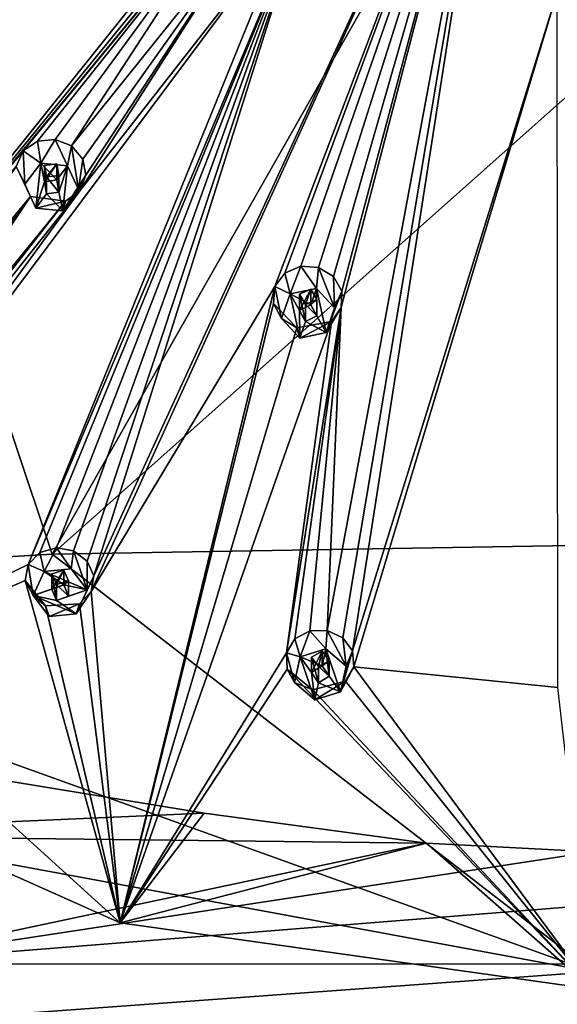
# Model space of a CAD drawing. Header units: millimetres. Extents: x -145 to 248, y -150 to 247.
# Tile 159 of 174: x 184 to 199, y 153 to 180. Entities that reach past the tile are written whole.
import ezdxf

# ---------------------------------------------------------------- set-up
doc = ezdxf.new("R2010")
doc.units = ezdxf.units.MM
doc.header["$LTSCALE"] = 65.185185
for name, color, linetype in [('1588', 7, 'CONTINUOUS'), ('1589', 7, 'CONTINUOUS'), ('1595', 7, 'CONTINUOUS'), ('1647', 7, 'CONTINUOUS'), ('1649', 7, 'CONTINUOUS'), ('1737', 7, 'CONTINUOUS'), ('1738', 7, 'CONTINUOUS'), ('1739', 7, 'CONTINUOUS'), ('1740', 7, 'CONTINUOUS'), ('1741', 7, 'CONTINUOUS'), ('1742', 7, 'CONTINUOUS'), ('1743', 7, 'CONTINUOUS'), ('1744', 7, 'CONTINUOUS'), ('1745', 7, 'CONTINUOUS'), ('1746', 7, 'CONTINUOUS'), ('1937', 7, 'CONTINUOUS'), ('1938', 7, 'CONTINUOUS'), ('1939', 7, 'CONTINUOUS'), ('1940', 7, 'CONTINUOUS'), ('1941', 7, 'CONTINUOUS'), ('1942', 7, 'CONTINUOUS'), ('1943', 7, 'CONTINUOUS'), ('1944', 7, 'CONTINUOUS'), ('1945', 7, 'CONTINUOUS'), ('1946', 7, 'CONTINUOUS'), ('1979', 7, 'CONTINUOUS'), ('1981', 7, 'CONTINUOUS'), ('1982', 7, 'CONTINUOUS'), ('1983', 7, 'CONTINUOUS')]:
    doc.layers.add(name, color=color, linetype=linetype)

msp = doc.modelspace()

# ---------------------------------------------------------------- linework, layer by layer
at = {"layer": '1588', "linetype": 'CONTINUOUS'}
for points in [[(176.633, 190.266, -46.911), (200, 191.56, -49.121), (185.027, 165.201, -51.389), (176.633, 190.266, -46.911)], [(200, 191.56, -49.121), (200, 178.517, -51.17), (185.027, 165.201, -51.389), (200, 191.56, -49.121)], [(170.234, 164.316, -46.987), (176.633, 190.266, -46.911), (185.027, 165.201, -51.389), (170.234, 164.316, -46.987)], [(200, 178.517, -51.17), (200, 165.443, -53.003), (185.027, 165.201, -51.389), (200, 178.517, -51.17)]]:
    msp.add_3dface(points, dxfattribs=at)
at = {"layer": '1589', "linetype": 'CONTINUOUS'}
for points in [[(200, 165.443, -53.003), (200, 153.625, -54.472), (185.027, 165.201, -51.389), (200, 165.443, -53.003)], [(200, 153.625, -54.472), (170.234, 164.316, -46.987), (185.027, 165.201, -51.389), (200, 153.625, -54.472)], [(170.234, 164.316, -46.987), (200, 153.625, -54.472), (177.451, 157.793, -48.744), (170.234, 164.316, -46.987)], [(177.451, 157.793, -48.744), (200, 153.625, -54.472), (181.99, 152.31, -50.222), (177.451, 157.793, -48.744)], [(200, 153.625, -54.472), (200, 141.787, -55.764), (181.99, 152.31, -50.222), (200, 153.625, -54.472)]]:
    msp.add_3dface(points, dxfattribs=at)
at = {"layer": '1595', "linetype": 'CONTINUOUS'}
for points in [[(189.241, 158.025, -35.936), (182.299, 159.156, -35.633), (175.626, 157.421, -36.294), (189.241, 158.025, -35.936)], [(195.401, 157.194, -36.159), (189.241, 158.025, -35.936), (175.626, 157.421, -36.294), (195.401, 157.194, -36.159)], [(179.631, 153.846, -37.577), (195.401, 157.194, -36.159), (175.626, 157.421, -36.294), (179.631, 153.846, -37.577)], [(224.377, 157.424, -36.293), (200.003, 156.948, -36.225), (179.631, 153.846, -37.577), (224.377, 157.424, -36.293)], [(220.363, 153.841, -37.579), (224.377, 157.424, -36.293), (179.631, 153.846, -37.577), (220.363, 153.841, -37.579)], [(200.003, 156.948, -36.225), (195.401, 157.194, -36.159), (179.631, 153.846, -37.577), (200.003, 156.948, -36.225)], [(183.963, 148.879, -39.043), (220.363, 153.841, -37.579), (179.631, 153.846, -37.577), (183.963, 148.879, -39.043)], [(216.035, 148.876, -39.044), (220.363, 153.841, -37.579), (183.963, 148.879, -39.043), (216.035, 148.876, -39.044)]]:
    msp.add_3dface(points, dxfattribs=at)
at = {"layer": '1647', "linetype": 'CONTINUOUS'}
for points in [[(193.995, 192.631, -16.508), (158.673, 178.061, -30.568), (168.082, 179.837, -26.075), (193.995, 192.631, -16.508)], [(158.673, 178.061, -30.568), (193.995, 192.631, -16.508), (186.037, 189.88, -18.108), (158.673, 178.061, -30.568)], [(168.575, 179.912, -25.88), (193.995, 192.631, -16.508), (168.082, 179.837, -26.075), (168.575, 179.912, -25.88)], [(169.044, 179.75, -25.802), (193.995, 192.631, -16.508), (168.575, 179.912, -25.88), (169.044, 179.75, -25.802)], [(169.04, 178.235, -26.504), (193.995, 192.631, -16.508), (169.392, 178.544, -26.247), (169.04, 178.235, -26.504)], [(193.995, 192.631, -16.508), (169.04, 178.235, -26.504), (178.79, 182.03, -22.238), (193.995, 192.631, -16.508)], [(169.381, 179.409, -25.85), (193.995, 192.631, -16.508), (169.044, 179.75, -25.802), (169.381, 179.409, -25.85)], [(193.995, 192.631, -16.508), (169.381, 179.409, -25.85), (169.509, 178.972, -26.011), (193.995, 192.631, -16.508)], [(169.392, 178.544, -26.247), (193.995, 192.631, -16.508), (169.509, 178.972, -26.011), (169.392, 178.544, -26.247)], [(177.887, 168.744, -29.048), (195.404, 190.595, -17.054), (173.663, 172.418, -28.063), (177.887, 168.744, -29.048)], [(173.663, 172.418, -28.063), (195.404, 190.595, -17.054), (173.931, 172.79, -27.788), (173.663, 172.418, -28.063)], [(173.931, 172.79, -27.788), (195.404, 190.595, -17.054), (179.931, 180.513, -22.644), (173.931, 172.79, -27.788)], [(195.404, 190.595, -17.054), (177.887, 168.744, -29.048), (190.398, 184.082, -19.662), (195.404, 190.595, -17.054)], [(185.523, 189.86, -18.185), (158.673, 178.061, -30.568), (186.037, 189.88, -18.108), (185.523, 189.86, -18.185)], [(158.673, 178.061, -30.568), (185.523, 189.86, -18.185), (176.037, 187.25, -20.839), (158.673, 178.061, -30.568)], [(186.109, 164.159, -30.276), (197.513, 189.234, -17.419), (186.18, 164.6, -29.983), (186.109, 164.159, -30.276)], [(197.513, 189.234, -17.419), (186.109, 164.159, -30.276), (191.193, 172.61, -24.762), (197.513, 189.234, -17.419)], [(186.18, 164.6, -29.983), (197.513, 189.234, -17.419), (191.971, 182.978, -19.958), (186.18, 164.6, -29.983)], [(191.476, 172.984, -24.543), (197.513, 189.234, -17.419), (191.193, 172.61, -24.762), (191.476, 172.984, -24.543)], [(191.918, 173.173, -24.408), (197.513, 189.234, -17.419), (191.476, 172.984, -24.543), (191.918, 173.173, -24.408)], [(192.411, 173.138, -24.387), (197.513, 189.234, -17.419), (191.918, 173.173, -24.408), (192.411, 173.138, -24.387)], [(197.513, 189.234, -17.419), (192.411, 173.138, -24.387), (192.827, 172.888, -24.485), (197.513, 189.234, -17.419)], [(197.513, 189.234, -17.419), (192.649, 163.079, -30.226), (193.079, 162.883, -30.322), (197.513, 189.234, -17.419)], [(192.649, 163.079, -30.226), (197.513, 189.234, -17.419), (193.04, 172.03, -24.917), (192.649, 163.079, -30.226)], [(193.057, 172.489, -24.676), (197.513, 189.234, -17.419), (192.827, 172.888, -24.485), (193.057, 172.489, -24.676)], [(193.04, 172.03, -24.917), (197.513, 189.234, -17.419), (193.057, 172.489, -24.676), (193.04, 172.03, -24.917)], [(193.353, 162.522, -30.54), (197.513, 189.234, -17.419), (193.079, 162.883, -30.322), (193.353, 162.522, -30.54)], [(199.027, 180.763, -20.551), (197.513, 189.234, -17.419), (193.353, 162.522, -30.54), (199.027, 180.763, -20.551)], [(190.398, 184.082, -19.662), (177.887, 168.744, -29.048), (190.202, 183.639, -19.851), (190.398, 184.082, -19.662)], [(190.202, 183.639, -19.851), (177.887, 168.744, -29.048), (184.219, 176.371, -23.754), (190.202, 183.639, -19.851)], [(184.618, 176.642, -23.563), (190.202, 183.639, -19.851), (184.219, 176.371, -23.754), (184.618, 176.642, -23.563)], [(185.105, 176.688, -23.466), (190.202, 183.639, -19.851), (184.618, 176.642, -23.563), (185.105, 176.688, -23.466)], [(185.565, 176.508, -23.484), (190.202, 183.639, -19.851), (185.105, 176.688, -23.466), (185.565, 176.508, -23.484)], [(190.595, 182.782, -20.152), (190.202, 183.639, -19.851), (185.565, 176.508, -23.484), (190.595, 182.782, -20.152)], [(184.36, 164.911, -30.074), (184.686, 165.243, -29.811), (191.971, 182.978, -19.958), (184.36, 164.911, -30.074)], [(191.578, 182.673, -20.11), (184.36, 164.911, -30.074), (191.971, 182.978, -19.958), (191.578, 182.673, -20.11)], [(184.686, 165.243, -29.811), (185.145, 165.373, -29.655), (191.971, 182.978, -19.958), (184.686, 165.243, -29.811)], [(185.145, 165.373, -29.655), (185.62, 165.286, -29.635), (191.971, 182.978, -19.958), (185.145, 165.373, -29.655)], [(185.62, 165.286, -29.635), (185.996, 165.007, -29.753), (191.971, 182.978, -19.958), (185.62, 165.286, -29.635)], [(185.996, 165.007, -29.753), (186.18, 164.6, -29.983), (191.971, 182.978, -19.958), (185.996, 165.007, -29.753)], [(174.9, 160.338, -35.317), (184.36, 164.911, -30.074), (191.578, 182.673, -20.11), (174.9, 160.338, -35.317)], [(174.9, 160.338, -35.317), (191.578, 182.673, -20.11), (185.79, 175.269, -24.05), (174.9, 160.338, -35.317)], [(190.595, 182.782, -20.152), (185.565, 176.508, -23.484), (185.878, 176.146, -23.612), (190.595, 182.782, -20.152)], [(191.578, 182.673, -20.11), (190.595, 182.782, -20.152), (185.79, 175.269, -24.05), (191.578, 182.673, -20.11)], [(185.79, 175.269, -24.05), (190.595, 182.782, -20.152), (185.962, 175.698, -23.816), (185.79, 175.269, -24.05)], [(185.962, 175.698, -23.816), (190.595, 182.782, -20.152), (185.878, 176.146, -23.612), (185.962, 175.698, -23.816)], [(193.389, 162.077, -30.834), (199.027, 180.763, -20.551), (193.353, 162.522, -30.54), (193.389, 162.077, -30.834)], [(199.043, 161.503, -30.988), (199.027, 180.763, -20.551), (193.389, 162.077, -30.834), (199.043, 161.503, -30.988)], [(184.219, 176.371, -23.754), (177.887, 168.744, -29.048), (184.029, 175.939, -23.992), (184.219, 176.371, -23.754)], [(184.029, 175.939, -23.992), (179.219, 168.855, -28.678), (184.424, 175.109, -24.335), (184.029, 175.939, -23.992)], [(174.254, 160.758, -35.201), (174.9, 160.338, -35.317), (185.79, 175.269, -24.05), (174.254, 160.758, -35.201)], [(185.393, 174.982, -24.249), (174.254, 160.758, -35.201), (185.79, 175.269, -24.05), (185.393, 174.982, -24.249)], [(179.436, 167.657, -29.339), (174.254, 160.758, -35.201), (185.393, 174.982, -24.249), (179.436, 167.657, -29.339)], [(179.219, 168.855, -28.678), (179.524, 168.507, -28.815), (184.424, 175.109, -24.335), (179.219, 168.855, -28.678)], [(179.61, 168.073, -29.052), (179.436, 167.657, -29.339), (184.424, 175.109, -24.335), (179.61, 168.073, -29.052)], [(184.424, 175.109, -24.335), (179.436, 167.657, -29.339), (185.393, 174.982, -24.249), (184.424, 175.109, -24.335)], [(179.524, 168.507, -28.815), (179.61, 168.073, -29.052), (184.424, 175.109, -24.335), (179.524, 168.507, -28.815)], [(186.109, 164.159, -30.276), (186.909, 154.978, -36.753), (191.193, 172.61, -24.762), (186.109, 164.159, -30.276)], [(191.193, 172.61, -24.762), (186.909, 154.978, -36.753), (191.161, 172.144, -25.009), (191.193, 172.61, -24.762)], [(191.161, 172.144, -25.009), (186.909, 154.978, -36.753), (191.811, 171.473, -25.309), (191.161, 172.144, -25.009)], [(191.516, 162.462, -30.731), (191.754, 162.851, -30.452), (193.04, 172.03, -24.917), (191.516, 162.462, -30.731)], [(192.764, 171.641, -25.144), (191.516, 162.462, -30.731), (193.04, 172.03, -24.917), (192.764, 171.641, -25.144)], [(191.754, 162.851, -30.452), (192.169, 163.07, -30.272), (193.04, 172.03, -24.917), (191.754, 162.851, -30.452)], [(192.169, 163.07, -30.272), (192.649, 163.079, -30.226), (193.04, 172.03, -24.917), (192.169, 163.07, -30.272)], [(186.909, 154.978, -36.753), (191.516, 162.462, -30.731), (192.764, 171.641, -25.144), (186.909, 154.978, -36.753)], [(191.811, 171.473, -25.309), (186.909, 154.978, -36.753), (192.764, 171.641, -25.144), (191.811, 171.473, -25.309)], [(184.36, 164.911, -30.074), (174.9, 160.338, -35.317), (184.278, 164.465, -30.373), (184.36, 164.911, -30.074)], [(174.9, 160.338, -35.317), (186.909, 154.978, -36.753), (184.278, 164.465, -30.373), (174.9, 160.338, -35.317)], [(184.278, 164.465, -30.373), (186.909, 154.978, -36.753), (184.84, 163.766, -30.73), (184.278, 164.465, -30.373)], [(185.787, 163.817, -30.546), (186.909, 154.978, -36.753), (186.109, 164.159, -30.276), (185.787, 163.817, -30.546)], [(184.84, 163.766, -30.73), (186.909, 154.978, -36.753), (185.787, 163.817, -30.546), (184.84, 163.766, -30.73)], [(191.516, 162.462, -30.731), (186.909, 154.978, -36.753), (191.541, 162.011, -31.03), (191.516, 162.462, -30.731)], [(193.156, 161.679, -31.119), (200, 153.14, -37.245), (193.389, 162.077, -30.834), (193.156, 161.679, -31.119)], [(200, 153.14, -37.245), (199.043, 161.503, -30.988), (193.389, 162.077, -30.834), (200, 153.14, -37.245)], [(186.909, 154.978, -36.753), (200, 153.14, -37.245), (191.541, 162.011, -31.03), (186.909, 154.978, -36.753)], [(191.541, 162.011, -31.03), (200, 153.14, -37.245), (192.251, 161.441, -31.353), (191.541, 162.011, -31.03)], [(192.251, 161.441, -31.353), (200, 153.14, -37.245), (193.156, 161.679, -31.119), (192.251, 161.441, -31.353)]]:
    msp.add_3dface(points, dxfattribs=at)
at = {"layer": '1649', "linetype": 'CONTINUOUS'}
for points in [[(174.9, 160.338, -35.317), (182.299, 159.156, -35.633), (186.909, 154.978, -36.753), (174.9, 160.338, -35.317)], [(182.299, 159.156, -35.633), (189.241, 158.025, -35.936), (186.909, 154.978, -36.753), (182.299, 159.156, -35.633)], [(189.241, 158.025, -35.936), (195.401, 157.194, -36.159), (186.909, 154.978, -36.753), (189.241, 158.025, -35.936)], [(195.401, 157.194, -36.159), (200, 153.14, -37.245), (186.909, 154.978, -36.753), (195.401, 157.194, -36.159)], [(195.401, 157.194, -36.159), (200.003, 156.948, -36.225), (200, 153.14, -37.245), (195.401, 157.194, -36.159)]]:
    msp.add_3dface(points, dxfattribs=at)
at = {"layer": '1737', "linetype": 'CONTINUOUS'}
for points in [[(192.169, 163.07, -30.272), (191.754, 162.851, -30.452), (191.901, 162.352, -29.038), (192.169, 163.07, -30.272)], [(192.614, 162.576, -28.978), (192.169, 163.07, -30.272), (191.901, 162.352, -29.038), (192.614, 162.576, -28.978)], [(192.649, 163.079, -30.226), (192.169, 163.07, -30.272), (192.614, 162.576, -28.978), (192.649, 163.079, -30.226)], [(191.754, 162.851, -30.452), (191.516, 162.462, -30.731), (191.901, 162.352, -29.038), (191.754, 162.851, -30.452)], [(191.516, 162.462, -30.731), (191.541, 162.011, -31.03), (191.745, 161.644, -29.228), (191.516, 162.462, -30.731)], [(191.901, 162.352, -29.038), (191.516, 162.462, -30.731), (191.745, 161.644, -29.228), (191.901, 162.352, -29.038)], [(191.541, 162.011, -31.03), (192.251, 161.441, -31.353), (191.745, 161.644, -29.228), (191.541, 162.011, -31.03)], [(191.745, 161.644, -29.228), (192.251, 161.441, -31.353), (192.303, 161.159, -29.358), (191.745, 161.644, -29.228)]]:
    msp.add_3dface(points, dxfattribs=at)
at = {"layer": '1738', "linetype": 'CONTINUOUS'}
for points in [[(191.901, 162.352, -29.038), (191.745, 161.644, -29.228), (192.303, 161.159, -29.358), (191.901, 162.352, -29.038)], [(192.614, 162.576, -28.978), (191.901, 162.352, -29.038), (192.511, 162.104, -29.105), (192.614, 162.576, -28.978)], [(191.901, 162.352, -29.038), (192.303, 161.159, -29.358), (192.214, 161.918, -29.155), (191.901, 162.352, -29.038)], [(192.511, 162.104, -29.105), (191.901, 162.352, -29.038), (192.214, 161.918, -29.155), (192.511, 162.104, -29.105)], [(192.703, 161.817, -29.182), (192.614, 162.576, -28.978), (192.511, 162.104, -29.105), (192.703, 161.817, -29.182)], [(193.172, 162.092, -29.108), (192.614, 162.576, -28.978), (193.016, 161.383, -29.298), (193.172, 162.092, -29.108)], [(193.016, 161.383, -29.298), (192.614, 162.576, -28.978), (192.703, 161.817, -29.182), (193.016, 161.383, -29.298)], [(192.303, 161.159, -29.358), (192.407, 161.631, -29.232), (192.214, 161.918, -29.155), (192.303, 161.159, -29.358)], [(192.407, 161.631, -29.232), (193.016, 161.383, -29.298), (192.703, 161.817, -29.182), (192.407, 161.631, -29.232)], [(192.303, 161.159, -29.358), (193.016, 161.383, -29.298), (192.407, 161.631, -29.232), (192.303, 161.159, -29.358)]]:
    msp.add_3dface(points, dxfattribs=at)
at = {"layer": '1739', "linetype": 'CONTINUOUS'}
for points in [[(192.511, 162.104, -29.105), (192.214, 161.918, -29.155), (192.511, 162.508, -30.614), (192.511, 162.104, -29.105)], [(192.511, 162.508, -30.614), (192.214, 161.918, -29.155), (192.214, 162.345, -30.747), (192.511, 162.508, -30.614)], [(192.214, 161.918, -29.155), (192.407, 161.631, -29.232), (192.214, 162.345, -30.747), (192.214, 161.918, -29.155)], [(192.407, 161.631, -29.232), (192.407, 162.081, -30.908), (192.214, 162.345, -30.747), (192.407, 161.631, -29.232)]]:
    msp.add_3dface(points, dxfattribs=at)
at = {"layer": '1740', "linetype": 'CONTINUOUS'}
for points in [[(192.649, 163.079, -30.226), (192.614, 162.576, -28.978), (193.172, 162.092, -29.108), (192.649, 163.079, -30.226)], [(193.079, 162.883, -30.322), (192.649, 163.079, -30.226), (193.172, 162.092, -29.108), (193.079, 162.883, -30.322)], [(193.353, 162.522, -30.54), (193.079, 162.883, -30.322), (193.172, 162.092, -29.108), (193.353, 162.522, -30.54)], [(193.389, 162.077, -30.834), (193.353, 162.522, -30.54), (193.016, 161.383, -29.298), (193.389, 162.077, -30.834)], [(193.353, 162.522, -30.54), (193.172, 162.092, -29.108), (193.016, 161.383, -29.298), (193.353, 162.522, -30.54)], [(193.156, 161.679, -31.119), (193.389, 162.077, -30.834), (193.016, 161.383, -29.298), (193.156, 161.679, -31.119)], [(192.251, 161.441, -31.353), (193.156, 161.679, -31.119), (192.303, 161.159, -29.358), (192.251, 161.441, -31.353)], [(192.303, 161.159, -29.358), (193.156, 161.679, -31.119), (193.016, 161.383, -29.298), (192.303, 161.159, -29.358)]]:
    msp.add_3dface(points, dxfattribs=at)
at = {"layer": '1741', "linetype": 'CONTINUOUS'}
for points in [[(192.511, 162.104, -29.105), (192.511, 162.508, -30.614), (192.703, 162.245, -30.774), (192.511, 162.104, -29.105)], [(192.407, 162.081, -30.908), (192.703, 161.817, -29.182), (192.703, 162.245, -30.774), (192.407, 162.081, -30.908)], [(192.407, 161.631, -29.232), (192.703, 161.817, -29.182), (192.407, 162.081, -30.908), (192.407, 161.631, -29.232)], [(192.703, 161.817, -29.182), (192.511, 162.104, -29.105), (192.703, 162.245, -30.774), (192.703, 161.817, -29.182)]]:
    msp.add_3dface(points, dxfattribs=at)
at = {"layer": '1742', "linetype": 'CONTINUOUS'}
for points in [[(185.145, 165.373, -29.655), (184.686, 165.243, -29.811), (184.806, 164.717, -28.405), (185.145, 165.373, -29.655)], [(185.552, 164.793, -28.384), (185.145, 165.373, -29.655), (184.806, 164.717, -28.405), (185.552, 164.793, -28.384)], [(185.62, 165.286, -29.635), (185.145, 165.373, -29.655), (185.552, 164.793, -28.384), (185.62, 165.286, -29.635)], [(184.686, 165.243, -29.811), (184.36, 164.911, -30.074), (184.806, 164.717, -28.405), (184.686, 165.243, -29.811)], [(184.36, 164.911, -30.074), (184.278, 164.465, -30.373), (184.501, 164.055, -28.582), (184.36, 164.911, -30.074)], [(184.806, 164.717, -28.405), (184.36, 164.911, -30.074), (184.501, 164.055, -28.582), (184.806, 164.717, -28.405)], [(184.278, 164.465, -30.373), (184.84, 163.766, -30.73), (184.501, 164.055, -28.582), (184.278, 164.465, -30.373)], [(184.501, 164.055, -28.582), (184.84, 163.766, -30.73), (184.942, 163.469, -28.739), (184.501, 164.055, -28.582)]]:
    msp.add_3dface(points, dxfattribs=at)
at = {"layer": '1743', "linetype": 'CONTINUOUS'}
for points in [[(185.552, 164.793, -28.384), (184.806, 164.717, -28.405), (185.993, 164.207, -28.542), (185.552, 164.793, -28.384)], [(184.806, 164.717, -28.405), (184.501, 164.055, -28.582), (185.348, 164.352, -28.503), (184.806, 164.717, -28.405)], [(185.993, 164.207, -28.542), (184.806, 164.717, -28.405), (185.348, 164.352, -28.503), (185.993, 164.207, -28.542)], [(185.348, 164.352, -28.503), (184.501, 164.055, -28.582), (185.018, 164.229, -28.536), (185.348, 164.352, -28.503)], [(185.475, 164.033, -28.588), (185.993, 164.207, -28.542), (185.348, 164.352, -28.503), (185.475, 164.033, -28.588)], [(184.501, 164.055, -28.582), (185.145, 163.911, -28.621), (185.018, 164.229, -28.536), (184.501, 164.055, -28.582)], [(184.501, 164.055, -28.582), (184.942, 163.469, -28.739), (185.688, 163.545, -28.719), (184.501, 164.055, -28.582)], [(184.501, 164.055, -28.582), (185.688, 163.545, -28.719), (185.145, 163.911, -28.621), (184.501, 164.055, -28.582)], [(185.688, 163.545, -28.719), (185.993, 164.207, -28.542), (185.145, 163.911, -28.621), (185.688, 163.545, -28.719)], [(185.145, 163.911, -28.621), (185.993, 164.207, -28.542), (185.475, 164.033, -28.588), (185.145, 163.911, -28.621)]]:
    msp.add_3dface(points, dxfattribs=at)
at = {"layer": '1744', "linetype": 'CONTINUOUS'}
for points in [[(185.348, 164.352, -28.503), (185.018, 164.229, -28.536), (185.348, 164.756, -30.011), (185.348, 164.352, -28.503)], [(185.348, 164.756, -30.011), (185.018, 164.229, -28.536), (185.019, 164.657, -30.127), (185.348, 164.756, -30.011)], [(185.018, 164.229, -28.536), (185.145, 163.911, -28.621), (185.019, 164.657, -30.127), (185.018, 164.229, -28.536)], [(185.145, 163.911, -28.621), (185.145, 164.36, -30.297), (185.019, 164.657, -30.127), (185.145, 163.911, -28.621)]]:
    msp.add_3dface(points, dxfattribs=at)
at = {"layer": '1745', "linetype": 'CONTINUOUS'}
for points in [[(185.62, 165.286, -29.635), (185.552, 164.793, -28.384), (185.993, 164.207, -28.542), (185.62, 165.286, -29.635)], [(185.996, 165.007, -29.753), (185.62, 165.286, -29.635), (185.993, 164.207, -28.542), (185.996, 165.007, -29.753)], [(186.18, 164.6, -29.983), (185.996, 165.007, -29.753), (185.993, 164.207, -28.542), (186.18, 164.6, -29.983)], [(186.109, 164.159, -30.276), (186.18, 164.6, -29.983), (185.688, 163.545, -28.719), (186.109, 164.159, -30.276)], [(186.18, 164.6, -29.983), (185.993, 164.207, -28.542), (185.688, 163.545, -28.719), (186.18, 164.6, -29.983)], [(185.787, 163.817, -30.546), (186.109, 164.159, -30.276), (185.688, 163.545, -28.719), (185.787, 163.817, -30.546)], [(184.84, 163.766, -30.73), (185.787, 163.817, -30.546), (184.942, 163.469, -28.739), (184.84, 163.766, -30.73)], [(184.942, 163.469, -28.739), (185.787, 163.817, -30.546), (185.688, 163.545, -28.719), (184.942, 163.469, -28.739)]]:
    msp.add_3dface(points, dxfattribs=at)
at = {"layer": '1746', "linetype": 'CONTINUOUS'}
for points in [[(185.348, 164.352, -28.503), (185.348, 164.756, -30.011), (185.475, 164.46, -30.18), (185.348, 164.352, -28.503)], [(185.145, 164.36, -30.297), (185.475, 164.033, -28.588), (185.475, 164.46, -30.18), (185.145, 164.36, -30.297)], [(185.145, 163.911, -28.621), (185.475, 164.033, -28.588), (185.145, 164.36, -30.297), (185.145, 163.911, -28.621)], [(185.475, 164.033, -28.588), (185.348, 164.352, -28.503), (185.475, 164.46, -30.18), (185.475, 164.033, -28.588)]]:
    msp.add_3dface(points, dxfattribs=at)
at = {"layer": '1937', "linetype": 'CONTINUOUS'}
for points in [[(191.476, 172.984, -24.543), (191.193, 172.61, -24.762), (191.618, 172.412, -22.987), (191.476, 172.984, -24.543)], [(191.918, 173.173, -24.408), (191.476, 172.984, -24.543), (191.618, 172.412, -22.987), (191.918, 173.173, -24.408)], [(192.352, 172.563, -22.947), (191.918, 173.173, -24.408), (191.618, 172.412, -22.987), (192.352, 172.563, -22.947)], [(192.411, 173.138, -24.387), (191.918, 173.173, -24.408), (192.352, 172.563, -22.947), (192.411, 173.138, -24.387)], [(191.193, 172.61, -24.762), (191.161, 172.144, -25.009), (191.386, 171.723, -23.172), (191.193, 172.61, -24.762)], [(191.618, 172.412, -22.987), (191.193, 172.61, -24.762), (191.386, 171.723, -23.172), (191.618, 172.412, -22.987)], [(191.161, 172.144, -25.009), (191.811, 171.473, -25.309), (191.386, 171.723, -23.172), (191.161, 172.144, -25.009)], [(191.386, 171.723, -23.172), (191.811, 171.473, -25.309), (191.888, 171.185, -23.316), (191.386, 171.723, -23.172)]]:
    msp.add_3dface(points, dxfattribs=at)
at = {"layer": '1938', "linetype": 'CONTINUOUS'}
for points in [[(192.352, 172.563, -22.947), (191.618, 172.412, -22.987), (192.197, 172.104, -23.07), (192.352, 172.563, -22.947)], [(192.358, 171.799, -23.151), (192.352, 172.563, -22.947), (192.197, 172.104, -23.07), (192.358, 171.799, -23.151)], [(192.854, 172.024, -23.091), (192.352, 172.563, -22.947), (192.622, 171.336, -23.275), (192.854, 172.024, -23.091)], [(192.622, 171.336, -23.275), (192.352, 172.563, -22.947), (192.358, 171.799, -23.151), (192.622, 171.336, -23.275)], [(191.618, 172.412, -22.987), (191.386, 171.723, -23.172), (191.888, 171.185, -23.316), (191.618, 172.412, -22.987)], [(191.618, 172.412, -22.987), (191.888, 171.185, -23.316), (191.882, 171.948, -23.111), (191.618, 172.412, -22.987)], [(192.197, 172.104, -23.07), (191.618, 172.412, -22.987), (191.882, 171.948, -23.111), (192.197, 172.104, -23.07)], [(191.888, 171.185, -23.316), (192.043, 171.644, -23.193), (191.882, 171.948, -23.111), (191.888, 171.185, -23.316)], [(191.888, 171.185, -23.316), (192.622, 171.336, -23.275), (192.043, 171.644, -23.193), (191.888, 171.185, -23.316)], [(192.043, 171.644, -23.193), (192.622, 171.336, -23.275), (192.358, 171.799, -23.151), (192.043, 171.644, -23.193)]]:
    msp.add_3dface(points, dxfattribs=at)
at = {"layer": '1939', "linetype": 'CONTINUOUS'}
for points in [[(192.197, 172.104, -23.07), (191.882, 171.948, -23.111), (192.197, 172.543, -24.712), (192.197, 172.104, -23.07)], [(192.197, 172.543, -24.712), (191.882, 171.948, -23.111), (191.883, 172.405, -24.81), (192.197, 172.543, -24.712)], [(191.882, 171.948, -23.111), (192.043, 171.644, -23.193), (191.883, 172.405, -24.81), (191.882, 171.948, -23.111)], [(192.043, 171.644, -23.193), (192.043, 172.115, -24.949), (191.883, 172.405, -24.81), (192.043, 171.644, -23.193)]]:
    msp.add_3dface(points, dxfattribs=at)
at = {"layer": '1940', "linetype": 'CONTINUOUS'}
for points in [[(192.411, 173.138, -24.387), (192.352, 172.563, -22.947), (192.854, 172.024, -23.091), (192.411, 173.138, -24.387)], [(192.827, 172.888, -24.485), (192.411, 173.138, -24.387), (192.854, 172.024, -23.091), (192.827, 172.888, -24.485)], [(193.057, 172.489, -24.676), (192.827, 172.888, -24.485), (192.854, 172.024, -23.091), (193.057, 172.489, -24.676)], [(193.04, 172.03, -24.917), (193.057, 172.489, -24.676), (192.622, 171.336, -23.275), (193.04, 172.03, -24.917)], [(193.057, 172.489, -24.676), (192.854, 172.024, -23.091), (192.622, 171.336, -23.275), (193.057, 172.489, -24.676)], [(192.764, 171.641, -25.144), (193.04, 172.03, -24.917), (192.622, 171.336, -23.275), (192.764, 171.641, -25.144)], [(191.811, 171.473, -25.309), (192.764, 171.641, -25.144), (191.888, 171.185, -23.316), (191.811, 171.473, -25.309)], [(191.888, 171.185, -23.316), (192.764, 171.641, -25.144), (192.622, 171.336, -23.275), (191.888, 171.185, -23.316)]]:
    msp.add_3dface(points, dxfattribs=at)
at = {"layer": '1941', "linetype": 'CONTINUOUS'}
for points in [[(192.197, 172.104, -23.07), (192.197, 172.543, -24.712), (192.358, 172.255, -24.85), (192.197, 172.104, -23.07)], [(192.043, 172.115, -24.949), (192.358, 171.799, -23.151), (192.358, 172.255, -24.85), (192.043, 172.115, -24.949)], [(192.358, 171.799, -23.151), (192.197, 172.104, -23.07), (192.358, 172.255, -24.85), (192.358, 171.799, -23.151)], [(192.043, 171.644, -23.193), (192.358, 171.799, -23.151), (192.043, 172.115, -24.949), (192.043, 171.644, -23.193)]]:
    msp.add_3dface(points, dxfattribs=at)
at = {"layer": '1942', "linetype": 'CONTINUOUS'}
for points in [[(184.618, 176.642, -23.563), (184.219, 176.371, -23.754), (184.706, 176.034, -22.016), (184.618, 176.642, -23.563)], [(185.105, 176.688, -23.466), (184.618, 176.642, -23.563), (184.706, 176.034, -22.016), (185.105, 176.688, -23.466)], [(185.452, 175.959, -22.037), (185.105, 176.688, -23.466), (184.706, 176.034, -22.016), (185.452, 175.959, -22.037)], [(185.565, 176.508, -23.484), (185.105, 176.688, -23.466), (185.452, 175.959, -22.037), (185.565, 176.508, -23.484)], [(184.219, 176.371, -23.754), (184.029, 175.939, -23.992), (184.266, 175.448, -22.174), (184.219, 176.371, -23.754)], [(184.706, 176.034, -22.016), (184.219, 176.371, -23.754), (184.266, 175.448, -22.174), (184.706, 176.034, -22.016)], [(184.029, 175.939, -23.992), (184.424, 175.109, -24.335), (184.266, 175.448, -22.174), (184.029, 175.939, -23.992)], [(184.266, 175.448, -22.174), (184.424, 175.109, -24.335), (184.571, 174.786, -22.351), (184.266, 175.448, -22.174)]]:
    msp.add_3dface(points, dxfattribs=at)
at = {"layer": '1943', "linetype": 'CONTINUOUS'}
for points in [[(184.706, 176.034, -22.016), (184.266, 175.448, -22.174), (184.571, 174.786, -22.351), (184.706, 176.034, -22.016)], [(184.706, 176.034, -22.016), (184.571, 174.786, -22.351), (184.809, 175.514, -22.156), (184.706, 176.034, -22.016)], [(185.452, 175.959, -22.037), (184.706, 176.034, -22.016), (185.158, 175.568, -22.141), (185.452, 175.959, -22.037)], [(185.158, 175.568, -22.141), (184.706, 176.034, -22.016), (184.809, 175.514, -22.156), (185.158, 175.568, -22.141)], [(185.214, 175.231, -22.232), (185.452, 175.959, -22.037), (185.158, 175.568, -22.141), (185.214, 175.231, -22.232)], [(185.317, 174.711, -22.371), (185.452, 175.959, -22.037), (185.214, 175.231, -22.232), (185.317, 174.711, -22.371)], [(185.757, 175.297, -22.214), (185.452, 175.959, -22.037), (185.317, 174.711, -22.371), (185.757, 175.297, -22.214)], [(184.571, 174.786, -22.351), (184.865, 175.177, -22.246), (184.809, 175.514, -22.156), (184.571, 174.786, -22.351)], [(184.571, 174.786, -22.351), (185.317, 174.711, -22.371), (184.865, 175.177, -22.246), (184.571, 174.786, -22.351)], [(184.865, 175.177, -22.246), (185.317, 174.711, -22.371), (185.214, 175.231, -22.232), (184.865, 175.177, -22.246)]]:
    msp.add_3dface(points, dxfattribs=at)
at = {"layer": '1944', "linetype": 'CONTINUOUS'}
for points in [[(185.158, 175.568, -22.141), (184.809, 175.514, -22.156), (185.158, 176.008, -23.783), (185.158, 175.568, -22.141)], [(185.158, 176.008, -23.783), (184.809, 175.514, -22.156), (184.81, 175.97, -23.854), (185.158, 176.008, -23.783)], [(184.809, 175.514, -22.156), (184.865, 175.177, -22.246), (184.81, 175.97, -23.854), (184.809, 175.514, -22.156)], [(184.865, 175.177, -22.246), (184.865, 175.648, -24.002), (184.81, 175.97, -23.854), (184.865, 175.177, -22.246)]]:
    msp.add_3dface(points, dxfattribs=at)
at = {"layer": '1945', "linetype": 'CONTINUOUS'}
for points in [[(185.565, 176.508, -23.484), (185.452, 175.959, -22.037), (185.757, 175.297, -22.214), (185.565, 176.508, -23.484)], [(185.878, 176.146, -23.612), (185.565, 176.508, -23.484), (185.757, 175.297, -22.214), (185.878, 176.146, -23.612)], [(185.962, 175.698, -23.816), (185.878, 176.146, -23.612), (185.757, 175.297, -22.214), (185.962, 175.698, -23.816)], [(185.79, 175.269, -24.05), (185.962, 175.698, -23.816), (185.317, 174.711, -22.371), (185.79, 175.269, -24.05)], [(185.962, 175.698, -23.816), (185.757, 175.297, -22.214), (185.317, 174.711, -22.371), (185.962, 175.698, -23.816)], [(185.393, 174.982, -24.249), (185.79, 175.269, -24.05), (185.317, 174.711, -22.371), (185.393, 174.982, -24.249)], [(184.424, 175.109, -24.335), (185.393, 174.982, -24.249), (184.571, 174.786, -22.351), (184.424, 175.109, -24.335)], [(184.571, 174.786, -22.351), (185.393, 174.982, -24.249), (185.317, 174.711, -22.371), (184.571, 174.786, -22.351)]]:
    msp.add_3dface(points, dxfattribs=at)
at = {"layer": '1946', "linetype": 'CONTINUOUS'}
for points in [[(185.158, 175.568, -22.141), (185.158, 176.008, -23.783), (185.214, 175.687, -23.93), (185.158, 175.568, -22.141)], [(184.865, 175.648, -24.002), (185.214, 175.231, -22.232), (185.214, 175.687, -23.93), (184.865, 175.648, -24.002)], [(184.865, 175.177, -22.246), (185.214, 175.231, -22.232), (184.865, 175.648, -24.002), (184.865, 175.177, -22.246)], [(185.214, 175.231, -22.232), (185.158, 175.568, -22.141), (185.214, 175.687, -23.93), (185.214, 175.231, -22.232)]]:
    msp.add_3dface(points, dxfattribs=at)
at = {"layer": '1979', "linetype": 'CONTINUOUS'}
for points in [[(184.865, 175.648, -24.002), (185.158, 176.008, -23.783), (184.81, 175.97, -23.854), (184.865, 175.648, -24.002)], [(185.158, 176.008, -23.783), (184.865, 175.648, -24.002), (185.214, 175.687, -23.93), (185.158, 176.008, -23.783)]]:
    msp.add_3dface(points, dxfattribs=at)
at = {"layer": '1981', "linetype": 'CONTINUOUS'}
for points in [[(185.145, 164.36, -30.297), (185.348, 164.756, -30.011), (185.019, 164.657, -30.127), (185.145, 164.36, -30.297)], [(185.348, 164.756, -30.011), (185.145, 164.36, -30.297), (185.475, 164.46, -30.18), (185.348, 164.756, -30.011)]]:
    msp.add_3dface(points, dxfattribs=at)
at = {"layer": '1982', "linetype": 'CONTINUOUS'}
for points in [[(192.043, 172.115, -24.949), (192.197, 172.543, -24.712), (191.883, 172.405, -24.81), (192.043, 172.115, -24.949)], [(192.197, 172.543, -24.712), (192.043, 172.115, -24.949), (192.358, 172.255, -24.85), (192.197, 172.543, -24.712)]]:
    msp.add_3dface(points, dxfattribs=at)
at = {"layer": '1983', "linetype": 'CONTINUOUS'}
for points in [[(192.407, 162.081, -30.908), (192.511, 162.508, -30.614), (192.214, 162.345, -30.747), (192.407, 162.081, -30.908)], [(192.511, 162.508, -30.614), (192.407, 162.081, -30.908), (192.703, 162.245, -30.774), (192.511, 162.508, -30.614)]]:
    msp.add_3dface(points, dxfattribs=at)

doc.saveas('drawing.dxf')
